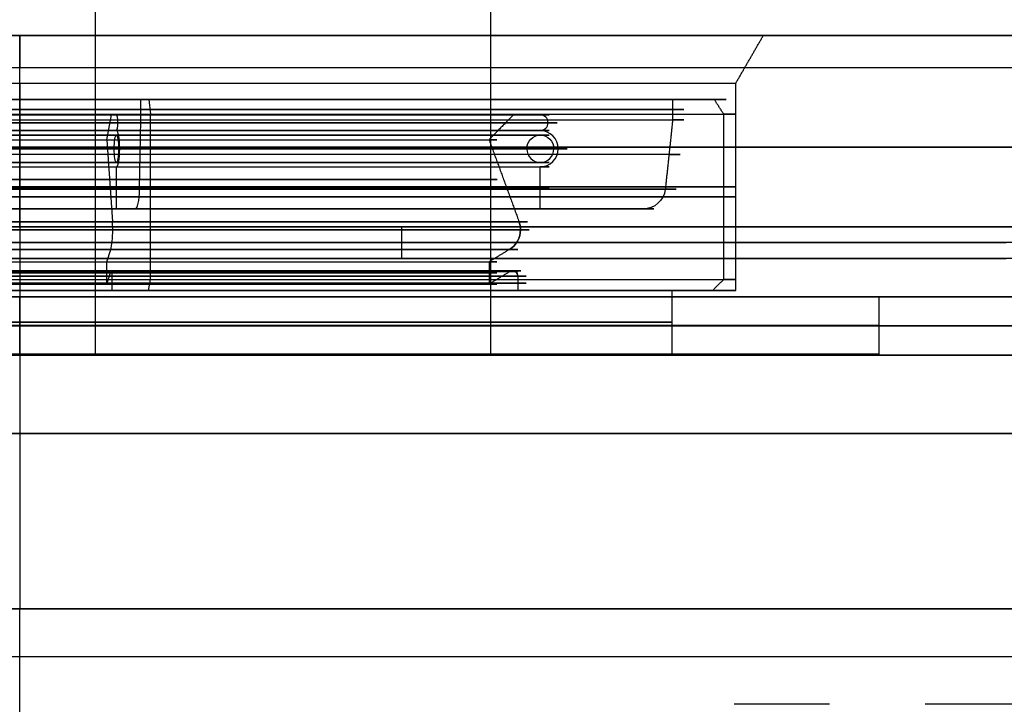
# Model space of a CAD drawing. Header units: millimetres. Extents: x -66 to 114, y 79 to 395.
# Tile 208 of 211: x 0 to 31, y 317 to 339. Entities that reach past the tile are written whole.
import ezdxf

# ---------------------------------------------------------------- set-up
doc = ezdxf.new("R2010")
doc.units = ezdxf.units.MM
doc.layers.add('Layer 01', color=7, linetype='Continuous', true_color=0x000000)

# ---------------------------------------------------------------- blocks, each defined once
blk = doc.blocks.new('Block 02')
at = {"layer": 'Layer 01'}
for p, q in [((3.761, 335.827, -20.569), (3.761, 336.47, -20.569)), ((4.004, 336.47, -21.876), (3.761, 336.47, -20.569)), ((4.004, 336.47, -21.876), (4.059, 336.008, -22.172)), ((20.469, 336.47, 3.761), (21.776, 336.47, 4.004)), ((2.689, 335.205, -14.798), (2.832, 335.989, -15.569)), ((2.988, 335.989, -16.41), (2.832, 335.989, -15.569)), ((3.718, 333.647, -20.337), (3.761, 335.827, -20.569)), ((4.059, 330.817, -22.172), (4.059, 336.008, -22.172)), ((15.469, 335.989, 2.832), (16.31, 335.989, 2.988)), ((2.689, 335.205, -14.798), (2.864, 332.63, -15.742)), ((2.988, 333.031, -16.41), (2.988, 334.349, -16.41)), ((3.589, 333.031, -19.643), (2.988, 333.031, -16.41)), ((16.31, 333.031, 2.988), (19.543, 333.031, 3.589)), ((2.689, 331.368, -14.798), (2.809, 331.76, -15.442)), ((2.689, 330.671, -14.798), (2.689, 331.368, -14.798)), ((2.689, 330.671, -14.798), (2.81, 331.066, -15.447)), ((2.857, 330.473, -15.702), (2.857, 330.919, -15.702)), ((3.996, 330.473, -21.836), (4.059, 330.817, -22.172)), ((3.996, 330.473, -21.836), (2.857, 330.473, -15.702)), ((21.736, 330.473, 3.996), (15.602, 330.473, 2.857))]:
    blk.add_line(p, q, dxfattribs=at)
at = {"layer": 'Layer 01', "extrusion": (-1.18484e-15, -1, -6.31827e-16)}
blk.add_arc((-0.05, -0.05, -336.47), 22.199, 10.5215, 190.5215, dxfattribs=at)
at = {"layer": 'Layer 01', "extrusion": (-1.41285e-15, 1, 1.49367e-16)}
blk.add_arc((0.05, -0.05, 336.47), 20.87, 349.4785, 169.4785, dxfattribs=at)
at = {"layer": 'Layer 01', "extrusion": (1.33269e-15, -1, -1.64255e-16)}
blk.add_arc((-0.05, -0.05, -336.47), 22.199, 190.5215, 10.5215, dxfattribs=at)
at = {"layer": 'Layer 01', "extrusion": (1.41285e-15, -1, -1.49367e-16)}
blk.add_arc((-0.05, -0.05, -336.47), 20.87, 190.5215, 10.5215, dxfattribs=at)
at = {"layer": 'Layer 01', "extrusion": (-7.63278e-17, 1, 3.95517e-16)}
for centre, radius, start, end in [((0.05, -0.05, 336.149), 20.87, 349.4785, 169.4785), ((0.05, -0.05, 336.149), 20.87, 169.4785, 349.4785), ((0.05, -0.05, 333.69), 16.639, 349.4785, 169.4785), ((0.05, -0.05, 333.69), 16.639, 169.4785, 349.4785), ((0.05, -0.05, 333.413), 22.5, 349.4785, 169.4785), ((0.05, -0.05, 333.413), 22.5, 169.4785, 349.4785), ((0.05, -0.05, 331.019), 15, 349.4785, 169.4785), ((0.05, -0.05, 331.019), 15, 169.4785, 349.4785), ((0.05, -0.05, 330.696), 15.919, 349.4785, 169.4785), ((0.05, -0.05, 330.696), 15.919, 169.4785, 349.4785)]:
    blk.add_arc(centre, radius, start, end, dxfattribs=at)
at = {"layer": 'Layer 01', "extrusion": (-7.39267e-17, 1, 3.98041e-16)}
for centre, radius, start, end in [((0.05, -0.05, 336.008), 22.5, 349.4785, 169.4785), ((0.05, -0.05, 335.827), 20.87, 349.4785, 169.4785), ((0.05, -0.05, 335.49), 16.639, 349.4785, 169.4785), ((0.05, -0.05, 335.49), 16.639, 169.4785, 349.4785), ((0.05, -0.05, 335.205), 15, 349.4785, 169.4785), ((0.05, -0.05, 334.92), 17.071, 349.4785, 169.4785), ((0.05, -0.05, 334.92), 16.208, 349.4785, 169.4785), ((0.05, -0.05, 334.92), 17.071, 169.4785, 349.4785), ((0.05, -0.05, 334.92), 16.208, 169.4785, 349.4785), ((0.05, -0.05, 334.349), 16.639, 349.4785, 169.4785), ((0.05, -0.05, 331.368), 15, 349.4785, 169.4785), ((0.05, -0.05, 330.817), 22.5, 349.4785, 169.4785), ((0.05, -0.05, 330.671), 15, 349.4785, 169.4785), ((0.05, -0.05, 330.671), 15, 169.4785, 349.4785)]:
    blk.add_arc(centre, radius, start, end, dxfattribs=at)
at = {"layer": 'Layer 01', "extrusion": (7.39267e-17, -1, -3.98041e-16)}
for centre, radius, start, end in [((-0.05, -0.05, -336.008), 22.5, 190.5215, 10.5215), ((-0.05, -0.05, -335.827), 20.87, 190.5215, 10.5215), ((-0.05, -0.05, -335.989), 16.639, 10.5215, 190.5215), ((-0.05, -0.05, -335.989), 16.639, 190.5215, 10.5215), ((-0.05, -0.05, -335.205), 15, 190.5215, 10.5215), ((-0.05, -0.05, -334.349), 16.639, 190.5215, 10.5215), ((-0.05, -0.05, -333.647), 20.634, 10.5215, 190.5215), ((-0.05, -0.05, -333.647), 20.634, 190.5215, 10.5215), ((-0.05, -0.05, -332.63), 15.96, 10.5215, 190.5215), ((-0.05, -0.05, -332.63), 15.96, 190.5215, 10.5215), ((-0.05, -0.05, -331.066), 15.66, 10.5215, 190.5215), ((-0.05, -0.05, -331.066), 15.66, 190.5215, 10.5215), ((-0.05, -0.05, -331.368), 15, 190.5215, 10.5215), ((-0.05, -0.05, -330.817), 22.5, 190.5215, 10.5215), ((-0.05, -0.05, -330.919), 15.919, 10.5215, 190.5215), ((-0.05, -0.05, -330.919), 15.919, 190.5215, 10.5215)]:
    blk.add_arc(centre, radius, start, end, dxfattribs=at)
at = {"layer": 'Layer 01', "extrusion": (1.58021e-15, 1, 7.07637e-16)}
for start, end in [(349.4785, 169.4785), (169.4785, 349.4785)]:
    blk.add_arc((0.05, -0.05, 335.739), 16.889, start, end, dxfattribs=at)
at = {"layer": 'Layer 01', "extrusion": (2.35922e-16, 1, 4.57967e-16)}
for centre, radius, start, end in [((0.05, -0.05, 335.989), 16.639, 349.4785, 169.4785), ((0.05, -0.05, 335.989), 16.639, 169.4785, 349.4785), ((0.05, -0.05, 335.49), 16.639, 349.4785, 169.4785), ((0.05, -0.05, 335.49), 16.639, 349.4785, 169.4785), ((0.05, -0.05, 335.49), 16.639, 169.4785, 349.4785), ((0.05, -0.05, 335.49), 16.639, 169.4785, 349.4785), ((0.05, -0.05, 335.351), 16.639, 349.4785, 169.4785), ((0.05, -0.05, 335.351), 16.639, 169.4785, 349.4785), ((0.05, -0.05, 334.488), 16.639, 349.4785, 169.4785), ((0.05, -0.05, 334.488), 16.639, 169.4785, 349.4785), ((0.05, -0.05, 333.031), 19.928, 349.4785, 169.4785), ((0.05, -0.05, 333.031), 19.928, 169.4785, 349.4785), ((0.05, -0.05, 331.09), 15.748, 349.4785, 169.4785), ((0.05, -0.05, 331.09), 15.748, 169.4785, 349.4785)]:
    blk.add_arc(centre, radius, start, end, dxfattribs=at)
at = {"layer": 'Layer 01', "extrusion": (-1.84431e-15, 1, 6.92342e-17)}
blk.add_arc((0.05, -0.05, 335.989), 15.784, 349.4785, 169.4785, dxfattribs=at)
at = {"layer": 'Layer 01', "extrusion": (1.84431e-15, -1, -6.92342e-17)}
blk.add_arc((-0.05, -0.05, -335.989), 15.784, 190.5215, 10.5215, dxfattribs=at)
at = {"layer": 'Layer 01', "extrusion": (0.983187, -3.17921e-16, 0.182604)}
for centre, radius, start, end in [((335.739, -16.679, -0.058), 0.249, 270, 0), ((335.739, -16.679, -0.058), 0.249, 180, 270), ((334.92, -16.679, -0.058), 0.57, 270, 0), ((334.92, -16.679, -0.058), 0.432, 270, 90), ((334.92, -16.679, -0.058), 0.432, 90, 270), ((334.92, -16.679, -0.058), 0.57, 180, 270), ((333.744, -19.968, -0.058), 0.713, 180, 262.15), ((332.378, -15.326, -0.058), 0.72, 270, 290.4503), ((332.378, -15.326, -0.058), 0.72, 210.8863, 270), ((330.919, -15.788, -0.058), 0.171, 270, 30.8863)]:
    blk.add_arc(centre, radius, start, end, dxfattribs=at)
at = {"layer": 'Layer 01', "extrusion": (-0.182604, 3.05948e-16, 0.983187)}
blk.add_arc((-335.739, 16.581, -0.04), 0.249, 90, 180, dxfattribs=at)
at = {"layer": 'Layer 01', "extrusion": (-0.182604, 1.4735e-27, 0.983187)}
blk.add_arc((-335.739, 16.581, -0.04), 0.249, 0, 90, dxfattribs=at)
at = {"layer": 'Layer 01', "extrusion": (-0.182604, -9.49133e-16, 0.983187)}
blk.add_arc((-334.92, 16.581, -0.04), 0.57, 90, 180, dxfattribs=at)
at = {"layer": 'Layer 01', "extrusion": (0.182604, 4.04848e-16, -0.983187)}
blk.add_arc((334.92, 16.581, 0.04), 0.432, 270, 90, dxfattribs=at)
at = {"layer": 'Layer 01', "extrusion": (1.54937e-15, 1, 7.0191e-16)}
for start, end in [(349.4785, 169.4785), (169.4785, 349.4785)]:
    blk.add_arc((0.05, -0.05, 334.92), 17.21, start, end, dxfattribs=at)
at = {"layer": 'Layer 01', "extrusion": (-0.182604, -4.04848e-16, 0.983187)}
blk.add_arc((-334.92, 16.581, -0.04), 0.432, 270, 90, dxfattribs=at)
at = {"layer": 'Layer 01', "extrusion": (-0.182604, 5.53354e-29, 0.983187)}
blk.add_arc((-334.92, 16.581, -0.04), 0.57, 0, 90, dxfattribs=at)
at = {"layer": 'Layer 01', "extrusion": (2.41293e-16, 1, 4.5607e-16)}
blk.add_arc((0.05, -0.05, 334.737), 20.752, 169.4785, 349.4785, dxfattribs=at)
at = {"layer": 'Layer 01', "extrusion": (0.182604, -2.52551e-15, -0.983187)}
blk.add_arc((333.744, 19.87, 0.04), 0.713, 97.85, 180, dxfattribs=at)
at = {"layer": 'Layer 01', "extrusion": (-1.3283e-15, -1, -6.58472e-16)}
blk.add_arc((-0.05, -0.05, -333.031), 19.928, 10.5215, 190.5215, dxfattribs=at)
at = {"layer": 'Layer 01', "extrusion": (1.3283e-15, 1, 6.58472e-16)}
blk.add_arc((0.05, -0.05, 333.031), 19.928, 169.4785, 349.4785, dxfattribs=at)
at = {"layer": 'Layer 01', "extrusion": (-1.7533e-15, 1, 8.61367e-17)}
blk.add_arc((0.05, -0.05, 333.031), 16.639, 349.4785, 169.4785, dxfattribs=at)
at = {"layer": 'Layer 01', "extrusion": (1.60545e-15, 1, 7.09945e-16)}
blk.add_arc((0.05, -0.05, 333.031), 16.639, 169.4785, 349.4785, dxfattribs=at)
at = {"layer": 'Layer 01', "extrusion": (0.182604, -2.1946e-15, -0.983187)}
blk.add_arc((332.378, 15.227, 0.04), 0.72, 69.5497, 90, dxfattribs=at)
at = {"layer": 'Layer 01', "extrusion": (-0.182604, -4.09526e-16, 0.983187)}
for centre, radius, start, end in [((-332.378, 15.227, -0.04), 0.72, 90, 110.4503), ((-332.378, 15.227, -0.04), 0.72, 30.8863, 90), ((-330.919, 15.69, -0.04), 0.171, 90, 210.8863)]:
    blk.add_arc(centre, radius, start, end, dxfattribs=at)
at = {"layer": 'Layer 01', "extrusion": (-1.82023e-15, 1, 7.60844e-17)}
blk.add_arc((0.05, -0.05, 332.378), 16.006, 349.4785, 169.4785, dxfattribs=at)
at = {"layer": 'Layer 01', "extrusion": (1.67153e-15, 1, 7.24597e-16)}
blk.add_arc((0.05, -0.05, 332.378), 16.006, 169.4785, 349.4785, dxfattribs=at)
at = {"layer": 'Layer 01', "extrusion": (0.182604, -3.50511e-15, -0.983187)}
blk.add_arc((332.378, 15.227, 0.04), 0.72, 90, 149.1137, dxfattribs=at)
at = {"layer": 'Layer 01', "extrusion": (1.85888e-15, -1, -6.6527e-17)}
blk.add_arc((-0.05, -0.05, -331.76), 15.655, 10.5215, 190.5215, dxfattribs=at)
at = {"layer": 'Layer 01', "extrusion": (-1.71103e-15, -1, -7.29554e-16)}
blk.add_arc((-0.05, -0.05, -331.76), 15.655, 190.5215, 10.5215, dxfattribs=at)
at = {"layer": 'Layer 01', "extrusion": (0.182604, 5.2056e-15, -0.983187)}
blk.add_arc((330.919, 15.69, 0.04), 0.171, 329.1137, 90, dxfattribs=at)
at = {"layer": 'Layer 01', "extrusion": (-1.33499e-15, 1, 1.63828e-16)}
blk.add_arc((0.05, -0.05, 330.473), 22.159, 349.4785, 169.4785, dxfattribs=at)
at = {"layer": 'Layer 01', "extrusion": (1.18714e-15, 1, 6.32254e-16)}
blk.add_arc((0.05, -0.05, 330.473), 22.159, 169.4785, 349.4785, dxfattribs=at)
at = {"layer": 'Layer 01', "extrusion": (-1.82929e-15, 1, 7.20243e-17)}
blk.add_arc((0.05, -0.05, 330.473), 15.919, 349.4785, 169.4785, dxfattribs=at)
at = {"layer": 'Layer 01', "extrusion": (1.68143e-15, 1, 7.24057e-16)}
blk.add_arc((0.05, -0.05, 330.473), 15.919, 169.4785, 349.4785, dxfattribs=at)
at = {"layer": 'Layer 01'}
for points in [[(20.469, 336.47, 3.761), (20.469, 336.149, 3.761), (20.469, 335.827, 3.761)], [(22.072, 336.008, 4.059), (21.924, 336.239, 4.031), (21.776, 336.47, 4.004)], [(15.469, 335.989, 2.832), (15.083, 335.597, 2.761), (14.698, 335.205, 2.689)], [(20.469, 335.827, 3.761), (20.353, 334.737, 3.739), (20.237, 333.647, 3.718)], [(22.072, 330.817, 4.059), (22.072, 333.413, 4.059), (22.072, 336.008, 4.059)], [(14.698, 335.205, 2.689), (15.17, 333.917, 2.777), (15.642, 332.63, 2.864)], [(16.31, 333.031, 2.988), (16.31, 333.69, 2.988), (16.31, 334.349, 2.988)], [(15.342, 331.76, 2.809), (15.02, 331.564, 2.749), (14.698, 331.368, 2.689)], [(14.698, 331.368, 2.689), (14.698, 331.019, 2.689), (14.698, 330.671, 2.689)], [(14.698, 330.671, 2.689), (15.022, 330.868, 2.749), (15.347, 331.066, 2.81)], [(15.602, 330.919, 2.857), (15.602, 330.696, 2.857), (15.602, 330.473, 2.857)], [(21.736, 330.473, 3.996), (21.904, 330.645, 4.027), (22.072, 330.817, 4.059)]]:
    blk.add_open_spline(points, degree=2, dxfattribs=at)
blk = doc.blocks.new('Block 01')
at = {"layer": 'Layer 01'}
for p, q in [((2.33, 328.437, 14.76), (2.33, 339.473, 14.76)), ((-0.05, 336.973, 22.45), (-0.05, 338.473, 23.316)), ((-0.05, 338.473, -54.05), (-0.05, 337.473, -55.05)), ((-0.05, 338.473, 53.95), (-0.05, 338.473, 23.316)), ((-0.05, 338.473, -23.416), (-0.05, 338.473, -54.05)), ((-0.05, 338.473, 53.95), (-0.05, 337.473, 54.95)), ((-0.05, 336.973, -22.55), (-0.05, 338.473, -23.416)), ((53.95, 338.473, -0.05), (23.316, 338.473, -0.05)), ((-0.05, 332.473, -55.05), (-0.05, 337.473, -55.05)), ((-0.05, 332.473, 54.95), (-0.05, 337.473, 54.95)), ((-0.05, 336.973, 22.45), (-0.05, 330.473, 22.45)), ((-0.05, 336.973, -22.55), (-0.05, 330.473, -22.55)), ((-0.05, 332.473, 63.95), (-0.05, 332.473, 54.95)), ((-0.05, 332.473, -55.05), (-0.05, 332.473, -64.05)), ((11.95, 332.473, 63.95), (11.95, 331.473, 64.95)), ((-55.05, 331.973, -64.55), (30.95, 331.973, -64.55)), ((54.95, 331.973, 64.45), (-31.05, 331.973, 64.45)), ((-0.05, 331.473, 64.95), (-0.05, 320.473, 64.95)), ((-0.05, 331.473, -65.05), (-0.05, 320.473, -65.05)), ((-0.05, 330.473, 20.45), (-0.05, 328.473, 20.45)), ((-0.05, 330.473, 22.45), (-0.05, 330.473, 20.45)), ((-0.05, 330.473, -20.55), (-0.05, 330.473, -22.55)), ((-0.05, 330.473, -20.55), (-0.05, 328.473, -20.55)), ((20.45, 330.473, -0.05), (22.45, 330.473, -0.05)), ((-0.05, 330.273, -27.05), (-0.05, 328.473, -27.05)), ((-0.05, 328.437, 35.95), (-0.05, 330.273, 35.95)), ((-0.05, 328.437, -36.05), (-0.05, 330.273, -36.05)), ((-0.05, 330.273, 35.95), (-0.05, 330.273, 26.95)), ((-0.05, 330.273, -27.05), (-0.05, 330.273, -36.05)), ((-0.05, 330.273, 26.95), (-0.05, 328.473, 26.95)), ((35.95, 330.273, -0.05), (26.95, 330.273, -0.05)), ((-0.05, 328.473, 26.95), (-0.05, 328.473, 20.45)), ((-0.05, 328.473, -20.55), (-0.05, 328.473, -27.05)), ((-0.05, 328.437, 35.95), (-0.05, 328.437, 14.95)), ((-0.05, 328.437, -15.05), (-0.05, 328.437, -36.05)), ((14.95, 328.437, -0.05), (35.95, 328.437, -0.05)), ((26.95, 328.473, -0.05), (20.45, 328.473, -0.05)), ((-55.05, 325.973, -65.05), (31.45, 325.973, -65.05)), ((54.95, 325.973, 64.95), (-31.55, 325.973, 64.95)), ((-0.05, 320.473, 64.95), (-0.05, 320.473, 64.95)), ((-0.05, 116.973, -65.05), (-0.05, 320.473, -65.05))]:
    blk.add_line(p, q, dxfattribs=at)
at = {"layer": 'Layer 01', "extrusion": (5.26328e-16, -1, 2.34188e-16)}
blk.add_arc((-0.05, -0.05, -338.473), 54, 180, 0, dxfattribs=at)
at = {"layer": 'Layer 01', "extrusion": (-5.26328e-16, -1, 2.34188e-16)}
blk.add_arc((-0.05, -0.05, -338.473), 54, 0, 180, dxfattribs=at)
at = {"layer": 'Layer 01', "extrusion": (-1.21637e-15, -1, 2.34188e-16)}
blk.add_arc((-0.05, -0.05, -338.473), 23.366, 0, 180, dxfattribs=at)
at = {"layer": 'Layer 01', "extrusion": (1.21637e-15, 1, -2.34188e-16)}
blk.add_arc((0.05, -0.05, 338.473), 23.366, 180, 0, dxfattribs=at)
at = {"layer": 'Layer 01', "extrusion": (1.8333e-32, -1, 2.34188e-16)}
blk.add_arc((-0.05, -0.05, -337.473), 55, 180, 0, dxfattribs=at)
at = {"layer": 'Layer 01', "extrusion": (-4.06251e-33, 1, -2.34188e-16)}
blk.add_arc((0.05, -0.05, 337.473), 55, 0, 180, dxfattribs=at)
at = {"layer": 'Layer 01', "extrusion": (-1.55278e-33, -1, 2.34188e-16)}
blk.add_arc((-0.05, -0.05, -336.973), 22.5, 0, 180, dxfattribs=at)
at = {"layer": 'Layer 01', "extrusion": (1.80195e-32, 1, -2.34188e-16)}
blk.add_arc((0.05, -0.05, 336.973), 22.5, 180, 0, dxfattribs=at)
at = {"layer": 'Layer 01', "extrusion": (0, 1, -2.35922e-16)}
for centre, radius, start, end in [((0.05, -0.05, 334.973), 55, 180, 0), ((0.05, -0.05, 334.973), 55, 0, 180), ((0.05, -0.05, 329.355), 36, 0, 180), ((0.05, -0.05, 329.355), 36, 180, 0)]:
    blk.add_arc(centre, radius, start, end, dxfattribs=at)
at = {"layer": 'Layer 01', "extrusion": (-3.46945e-17, 1, -2.28983e-16)}
for start, end in [(189.1314, 9.1314), (9.1314, 189.1314)]:
    blk.add_arc((0.05, -0.05, 333.955), 15, start, end, dxfattribs=at)
at = {"layer": 'Layer 01', "extrusion": (0, -1, 2.35922e-16)}
for centre, radius, start, end in [((-0.05, -0.05, -333.723), 22.5, 0, 180), ((-0.05, -0.05, -333.723), 22.5, 180, 0), ((-0.05, -0.05, -329.373), 27, 180, 0), ((-0.05, -0.05, -329.373), 27, 0, 180), ((-0.05, -0.05, -329.473), 20.5, 0, 180), ((-0.05, -0.05, -329.473), 20.5, 180, 0)]:
    blk.add_arc(centre, radius, start, end, dxfattribs=at)
at = {"layer": 'Layer 01', "extrusion": (5.16758e-16, 1, -2.34188e-16)}
blk.add_arc((0.05, -0.05, 332.473), 55, 180, 0, dxfattribs=at)
at = {"layer": 'Layer 01', "extrusion": (-5.16758e-16, 1, -2.34188e-16)}
blk.add_arc((0.05, -0.05, 332.473), 55, 0, 180, dxfattribs=at)
at = {"layer": 'Layer 01', "extrusion": (-2.52056e-32, 1, -2.34188e-16)}
blk.add_arc((0.05, -0.05, 330.473), 22.5, 0, 180, dxfattribs=at)
at = {"layer": 'Layer 01', "extrusion": (-1.26389e-32, 1, -2.34188e-16)}
blk.add_arc((0.05, -0.05, 330.473), 22.5, 180, 0, dxfattribs=at)
at = {"layer": 'Layer 01', "extrusion": (2.19177e-32, -1, 2.34188e-16)}
blk.add_arc((-0.05, -0.05, -330.473), 20.5, 0, 180, dxfattribs=at)
at = {"layer": 'Layer 01', "extrusion": (4.35977e-33, -1, 2.34188e-16)}
blk.add_arc((-0.05, -0.05, -330.473), 20.5, 180, 0, dxfattribs=at)
at = {"layer": 'Layer 01', "extrusion": (1.57898e-15, -1, 2.34188e-16)}
blk.add_arc((-0.05, -0.05, -330.273), 36, 0, 180, dxfattribs=at)
at = {"layer": 'Layer 01', "extrusion": (2.36848e-15, -1, 2.34188e-16)}
blk.add_arc((-0.05, -0.05, -330.273), 36, 180, 0, dxfattribs=at)
at = {"layer": 'Layer 01', "extrusion": (4.45371e-33, -1, 2.34188e-16)}
blk.add_arc((-0.05, -0.05, -330.273), 27, 180, 0, dxfattribs=at)
at = {"layer": 'Layer 01', "extrusion": (-1.86875e-32, 1, -2.34188e-16)}
blk.add_arc((0.05, -0.05, 330.273), 27, 0, 180, dxfattribs=at)
at = {"layer": 'Layer 01', "extrusion": (0, 1, 0)}
for radius, start, end in [(36, 0, 180), (36, 180, 0), (15, 189.1314, 9.1314), (15, 9.1314, 189.1314)]:
    blk.add_arc((0.05, -0.05, 328.437), radius, start, end, dxfattribs=at)
at = {"layer": 'Layer 01', "extrusion": (-1.05023e-32, 1, -2.34188e-16)}
blk.add_arc((0.05, -0.05, 328.473), 27, 180, 0, dxfattribs=at)
at = {"layer": 'Layer 01', "extrusion": (2.57292e-32, -1, 2.34188e-16)}
blk.add_arc((-0.05, -0.05, -328.473), 27, 0, 180, dxfattribs=at)
at = {"layer": 'Layer 01', "extrusion": (-2.20763e-32, 1, -2.34188e-16)}
blk.add_arc((0.05, -0.05, 328.473), 20.5, 0, 180, dxfattribs=at)
at = {"layer": 'Layer 01', "extrusion": (-1.10183e-32, 1, -2.34188e-16)}
blk.add_arc((0.05, -0.05, 328.473), 20.5, 180, 0, dxfattribs=at)
at = {"layer": 'Layer 01', "extrusion": (-1.01306e-16, 1, 3.49231e-14)}
blk.add_arc((0.05, 434.95, 320.473), 500, 270, 274.46116, dxfattribs=at)
at = {"layer": 'Layer 01', "extrusion": (1.78283e-19, 1, -1.19907e-15)}
blk.add_arc((0.05, -435.05, 320.473), 500, 85.53885, 94.44411, dxfattribs=at)
at = {"layer": 'Layer 01', "extrusion": (-1.18855e-16, 1, 3.06425e-15)}
blk.add_arc((0.05, 434.95, 320.473), 500, 265.5575, 270, dxfattribs=at)
at = {"layer": 'Layer 01', "extrusion": (1.77604e-15, -1, 3.70387e-14)}
blk.add_arc((-0.05, -435.05, -317.473), 500, 87.0829, 87.42654, dxfattribs=at)
at = {"layer": 'Layer 01', "extrusion": (2.16398e-15, -1, 3.60564e-14)}
blk.add_arc((-0.05, -435.05, -317.473), 500, 86.39363, 86.73721, dxfattribs=at)
at = {"layer": 'Layer 01', "extrusion": (-5.80069e-16, 1, 9.66497e-15)}
blk.add_arc((0.05, 434.95, 317.473), 499, 266.5079, 266.62282, dxfattribs=at)
at = {"layer": 'Layer 01'}
for points in [[(14.76, 328.437, -2.43), (14.76, 333.955, -2.43), (14.76, 339.473, -2.43)], [(22.45, 336.973, -0.05), (22.883, 337.723, -0.05), (23.316, 338.473, -0.05)], [(22.45, 330.473, -0.05), (22.45, 333.723, -0.05), (22.45, 336.973, -0.05)], [(-55.05, 332.473, -64.05), (-12.05, 332.473, -64.05), (30.95, 332.473, -64.05)], [(54.95, 332.473, 63.95), (11.95, 332.473, 63.95), (-31.05, 332.473, 63.95)], [(-55.05, 331.473, -65.05), (-12.05, 331.473, -65.05), (30.95, 331.473, -65.05)], [(54.95, 331.473, 64.95), (11.95, 331.473, 64.95), (-31.05, 331.473, 64.95)], [(20.45, 328.473, -0.05), (20.45, 329.473, -0.05), (20.45, 330.473, -0.05)], [(26.95, 330.273, -0.05), (26.95, 329.373, -0.05), (26.95, 328.473, -0.05)], [(54.95, 320.473, 64.95), (-0.05, 320.473, 64.95), (-55.05, 320.473, 64.95)], [(-0.05, 320.473, -65.05), (27.45, 320.473, -65.05), (54.95, 320.473, -65.05)]]:
    blk.add_open_spline(points, degree=2, dxfattribs=at)
blk.add_rational_spline([(-38.942, 318.973, 63.435), (-0.125, 318.973, 66.464), (38.693, 318.973, 63.447)], [0.99999545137, 0.996977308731, 0.999995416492], degree=2, dxfattribs=at)

msp = doc.modelspace()

# ---------------------------------------------------------------- block references
at = {"layer": 'Layer 01'}
for name in ['Block 01', 'Block 02']:
    msp.add_blockref(name, (0, 0), dxfattribs=at)

doc.saveas('drawing.dxf')
